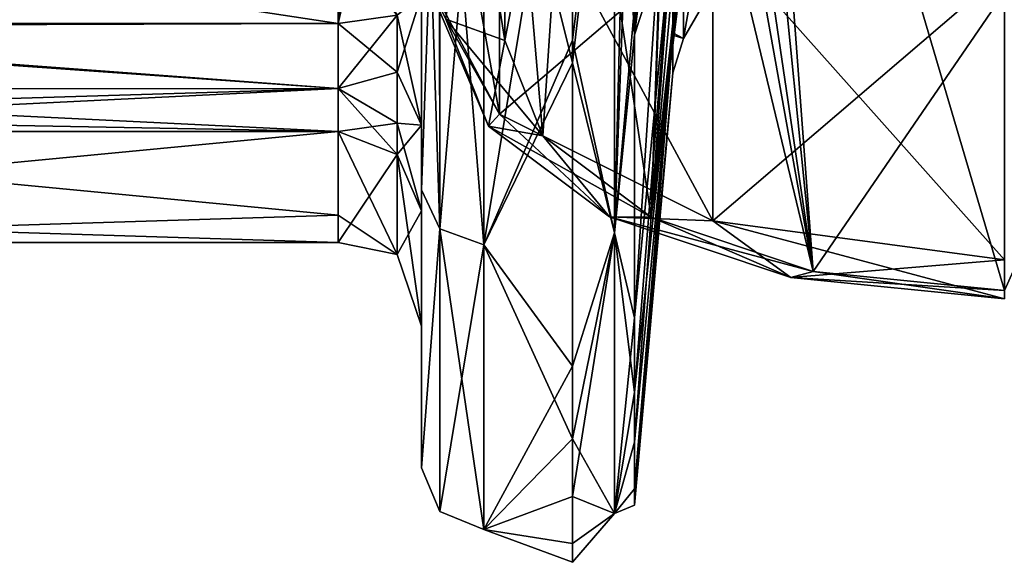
# Model space of a CAD drawing. Header units: millimetres. Extents: x -20 to 172, y -100 to 100.
# Tile 15 of 256: x 72 to 95, y -63 to -50. Entities that reach past the tile are written whole.
import ezdxf

# ---------------------------------------------------------------- set-up
doc = ezdxf.new("R2010")
doc.units = ezdxf.units.MM
doc.header["$LTSCALE"] = 37.722908
for name, color, linetype in [('2414', 7, 'CONTINUOUS'), ('2415', 7, 'CONTINUOUS'), ('2418', 7, 'CONTINUOUS'), ('2419', 7, 'CONTINUOUS'), ('2420', 7, 'CONTINUOUS'), ('2425', 7, 'CONTINUOUS'), ('2426', 7, 'CONTINUOUS'), ('2428', 7, 'CONTINUOUS'), ('2470', 7, 'CONTINUOUS'), ('2473', 7, 'CONTINUOUS'), ('2474', 7, 'CONTINUOUS'), ('2508', 7, 'CONTINUOUS'), ('2539', 7, 'CONTINUOUS'), ('2540', 7, 'CONTINUOUS'), ('2544', 7, 'CONTINUOUS'), ('2545', 7, 'CONTINUOUS'), ('2553', 7, 'CONTINUOUS'), ('2556', 7, 'CONTINUOUS'), ('2557', 7, 'CONTINUOUS'), ('2572', 7, 'CONTINUOUS'), ('2584', 7, 'CONTINUOUS'), ('2586', 7, 'CONTINUOUS'), ('2587', 7, 'CONTINUOUS'), ('2627', 7, 'CONTINUOUS'), ('2628', 7, 'CONTINUOUS')]:
    doc.layers.add(name, color=color, linetype=linetype)

msp = doc.modelspace()

# ---------------------------------------------------------------- linework, layer by layer
at = {"layer": '2414', "color": 250, "linetype": 'Continuous', "true_color": 0x323232}
for points in [[(58.5, -52.826, -17.019), (79.5, -52.826, -17.019), (79.5, -54.835, -8.565), (58.5, -52.826, -17.019)], [(58.5, -55.493, -0.859), (58.5, -52.826, -17.019), (79.5, -54.835, -8.565), (58.5, -55.493, -0.859)], [(58.5, -52.826, 17.019), (58.5, -54.835, 8.563), (79.5, -52.826, 17.019), (58.5, -52.826, 17.019)], [(79.5, -52.826, 17.019), (58.5, -54.835, 8.563), (79.5, -55.493, 0.85), (79.5, -52.826, 17.019)], [(58.5, -54.835, 8.563), (58.5, -55.493, -0.859), (79.5, -55.493, 0.85), (58.5, -54.835, 8.563)], [(79.5, -55.493, 0.85), (58.5, -55.493, -0.859), (79.5, -54.835, -8.565), (79.5, -55.493, 0.85)]]:
    msp.add_3dface(points, dxfattribs=at)
at = {"layer": '2415', "color": 250, "linetype": 'Continuous', "true_color": 0x323232}
for points in [[(87.535, -37.075, -35.633), (87.535, -43.157, -27.96), (86.62, -50.512, -35.745), (87.535, -37.075, -35.633)], [(86.62, -42.233, -45.228), (87.535, -37.075, -35.633), (86.62, -50.512, -35.745), (86.62, -42.233, -45.228)], [(87.535, -43.157, -27.96), (87.535, -47.674, -19.272), (86.62, -50.512, -35.745), (87.535, -43.157, -27.96)], [(87.535, -47.78, 19.007), (87.535, -43.297, 27.742), (86.62, -57.302, 23.36), (87.535, -47.78, 19.007)], [(86.62, -57.302, 23.36), (87.535, -43.297, 27.742), (86.62, -49.826, 36.695), (86.62, -57.302, 23.36)], [(87.535, -47.674, -19.272), (87.535, -50.463, -9.886), (86.62, -59.081, -18.403), (87.535, -47.674, -19.272)], [(86.62, -50.512, -35.745), (87.535, -47.674, -19.272), (86.62, -59.081, -18.403), (86.62, -50.512, -35.745)], [(87.535, -50.517, 9.607), (87.535, -47.78, 19.007), (86.62, -60.283, 13.973), (87.535, -50.517, 9.607)], [(86.62, -60.283, 13.973), (87.535, -47.78, 19.007), (86.62, -57.302, 23.36), (86.62, -60.283, 13.973)], [(87.535, -50.463, -9.886), (87.535, -51.422, -0.142), (86.62, -61.401, -7.691), (87.535, -50.463, -9.886)], [(86.62, -59.081, -18.403), (87.535, -50.463, -9.886), (86.62, -61.401, -7.691), (86.62, -59.081, -18.403)], [(87.535, -51.422, -0.142), (87.535, -50.517, 9.607), (86.62, -61.794, 3.275), (87.535, -51.422, -0.142)], [(86.62, -61.794, 3.275), (87.535, -50.517, 9.607), (86.62, -60.283, 13.973), (86.62, -61.794, 3.275)], [(86.62, -61.401, -7.691), (87.535, -51.422, -0.142), (86.62, -61.794, 3.275), (86.62, -61.401, -7.691)]]:
    msp.add_3dface(points, dxfattribs=at)
at = {"layer": '2418', "color": 250, "linetype": 'Continuous', "true_color": 0x323232}
for points in [[(88.943, -38.678, 42.992), (89.399, -35.981, 38.32), (87.015, -54.885, 71.063), (88.943, -38.678, 42.992)], [(87.015, -54.885, 71.063), (89.399, -35.981, 38.32), (90.91, -56.186, 73.317), (87.015, -54.885, 71.063)], [(89.399, -35.981, 38.32), (104.764, -35.981, 38.32), (90.91, -56.186, 73.317), (89.399, -35.981, 38.32)], [(90.91, -56.186, 73.317), (104.764, -35.981, 38.32), (95.5, -56.642, 74.107), (90.91, -56.186, 73.317)], [(88.612, -40.62, 46.356), (88.943, -38.678, 42.992), (87.015, -54.885, 71.063), (88.612, -40.62, 46.356)], [(88.261, -41.261, 47.467), (88.612, -40.62, 46.356), (87.015, -54.885, 71.063), (88.261, -41.261, 47.467)], [(87.496, -41.784, 48.372), (88.261, -41.261, 47.467), (87.015, -54.885, 71.063), (87.496, -41.784, 48.372)], [(85.126, -42.257, 49.192), (87.496, -41.784, 48.372), (87.015, -54.885, 71.063), (85.126, -42.257, 49.192)], [(83.5, -42.257, 49.192), (85.126, -42.257, 49.192), (83.5, -50.642, 63.715), (83.5, -42.257, 49.192)], [(83.5, -50.642, 63.715), (85.126, -42.257, 49.192), (84.412, -52.937, 67.69), (83.5, -50.642, 63.715)], [(84.412, -52.937, 67.69), (85.126, -42.257, 49.192), (87.015, -54.885, 71.063), (84.412, -52.937, 67.69)]]:
    msp.add_3dface(points, dxfattribs=at)
at = {"layer": '2419', "color": 250, "linetype": 'Continuous', "true_color": 0x323232}
for points in [[(83, -42.641, -46.715), (85.126, -42.641, -46.715), (85.126, -51.179, -37.166), (83, -42.641, -46.715)], [(83, -55.55, -30.245), (83, -42.641, -46.715), (85.126, -51.179, -37.166), (83, -55.55, -30.245)], [(83, -42.641, 46.715), (83, -55.55, 30.244), (85.126, -42.641, 46.715), (83, -42.641, 46.715)], [(85.126, -42.641, 46.715), (83, -55.55, 30.244), (85.126, -50.638, 37.899), (85.126, -42.641, 46.715)], [(85.126, -50.638, 37.899), (83, -55.55, 30.244), (85.126, -58.458, 24.151), (85.126, -50.638, 37.899)], [(85.126, -60.207, -19.384), (83, -55.55, -30.245), (85.126, -51.179, -37.166), (85.126, -60.207, -19.384)], [(83, -62.379, -10.463), (83, -55.55, -30.245), (85.126, -60.207, -19.384), (83, -62.379, -10.463)], [(83, -55.55, 30.244), (83, -62.379, 10.463), (85.126, -58.458, 24.151), (83, -55.55, 30.244)], [(85.126, -58.458, 24.151), (83, -62.379, 10.463), (85.126, -61.591, 14.391), (85.126, -58.458, 24.151)], [(85.126, -62.713, -8.222), (83, -62.379, -10.463), (85.126, -60.207, -19.384), (85.126, -62.713, -8.222)], [(85.126, -61.591, 14.391), (83, -62.379, 10.463), (85.126, -63.168, 3.224), (85.126, -61.591, 14.391)], [(83, -62.379, 10.463), (83, -62.379, -10.463), (85.126, -63.168, 3.224), (83, -62.379, 10.463)], [(85.126, -63.168, 3.224), (83, -62.379, -10.463), (85.126, -62.713, -8.222), (85.126, -63.168, 3.224)]]:
    msp.add_3dface(points, dxfattribs=at)
at = {"layer": '2420', "color": 250, "linetype": 'Continuous', "true_color": 0x323232}
for points in [[(81.5, -27.073, -42.839), (81.5, -54.23, -29.532), (81.5, -26.819, -42.241), (81.5, -27.073, -42.839)], [(81.5, -26.819, -42.241), (81.5, -54.23, -29.532), (81.5, -38.195, -32.322), (81.5, -26.819, -42.241)], [(81.5, -27.374, -43.413), (81.5, -54.23, -29.532), (81.5, -27.073, -42.839), (81.5, -27.374, -43.413)], [(81.5, -41.63, -45.607), (81.5, -54.23, -29.532), (81.5, -27.374, -43.413), (81.5, -41.63, -45.607)], [(81.5, -54.232, 29.529), (81.5, -41.63, 45.607), (81.5, -38.177, 32.344), (81.5, -54.232, 29.529)], [(81.5, -42.732, 26.028), (81.5, -54.232, 29.529), (81.5, -38.177, 32.344), (81.5, -42.732, 26.028)], [(81.5, -38.195, -32.322), (81.5, -54.23, -29.532), (81.5, -42.774, -25.96), (81.5, -38.195, -32.322)], [(81.5, -49.554, 20.165), (81.5, -54.232, 29.529), (81.5, -42.732, 26.028), (81.5, -49.554, 20.165)], [(81.5, -42.774, -25.96), (81.5, -54.23, -29.532), (81.5, -52.68, -19.999), (81.5, -42.774, -25.96)], [(81.5, -49.554, -20.165), (81.5, -42.774, -25.96), (81.5, -52.68, -19.999), (81.5, -49.554, -20.165)], [(81.5, -52.68, 19.999), (81.5, -54.232, 29.529), (81.5, -49.554, 20.165), (81.5, -52.68, 19.999)], [(81.5, -54.73, 17.633), (81.5, -54.232, 29.529), (81.5, -52.68, 19.999), (81.5, -54.73, 17.633)], [(81.5, -52.68, -19.999), (81.5, -54.23, -29.532), (81.5, -54.73, -17.633), (81.5, -52.68, -19.999)], [(81.5, -54.23, -29.532), (81.5, -60.899, -10.217), (81.5, -54.73, -17.633), (81.5, -54.23, -29.532)], [(81.5, -60.899, 10.214), (81.5, -54.232, 29.529), (81.5, -54.73, 17.633), (81.5, -60.899, 10.214)], [(81.5, -57.5, 0), (81.5, -60.899, 10.214), (81.5, -54.73, 17.633), (81.5, -57.5, 0)], [(81.5, -54.73, -17.633), (81.5, -60.899, -10.217), (81.5, -57.5, 0), (81.5, -54.73, -17.633)], [(81.5, -60.899, -10.217), (81.5, -60.899, 10.214), (81.5, -57.5, 0), (81.5, -60.899, -10.217)]]:
    msp.add_3dface(points, dxfattribs=at)
at = {"layer": '2425', "color": 250, "linetype": 'Continuous', "true_color": 0x323232}
for points in [[(88.573, -49.25, 0), (88.573, -46.188, 17.096), (87.795, -50.596, -0.14), (88.573, -49.25, 0)], [(87.795, -50.596, -0.14), (88.573, -46.188, 17.096), (87.795, -47.012, 18.704), (87.795, -50.596, -0.14)], [(88.573, -46.188, -17.096), (88.573, -49.25, 0), (87.795, -50.596, -0.14), (88.573, -46.188, -17.096)], [(87.795, -46.909, -18.962), (88.573, -46.188, -17.096), (87.795, -50.596, -0.14), (87.795, -46.909, -18.962)]]:
    msp.add_3dface(points, dxfattribs=at)
at = {"layer": '2426', "color": 250, "linetype": 'Continuous', "true_color": 0x323232}
for points in [[(67.13, -48.358, 17.601), (58.5, -50.238, 18.285), (79.5, -50.238, 18.285), (67.13, -48.358, 17.601)], [(79.5, -48.358, 17.601), (67.13, -48.358, 17.601), (79.5, -50.238, 18.285), (79.5, -48.358, 17.601)]]:
    msp.add_3dface(points, dxfattribs=at)
at = {"layer": '2428', "color": 250, "linetype": 'Continuous', "true_color": 0x323232}
for points in [[(81.5, -41.982, 68.715), (81.5, -48.91, 64.715), (83.376, -52.41, 70.777), (81.5, -41.982, 68.715)], [(81.5, -41.982, 68.715), (83.376, -52.41, 70.777), (83.376, -45.482, 74.777), (81.5, -41.982, 68.715)], [(83.376, -52.41, 70.777), (88.5, -54.972, 75.215), (83.376, -45.482, 74.777), (83.376, -52.41, 70.777)], [(83.376, -45.482, 74.777), (88.5, -54.972, 75.215), (88.5, -48.044, 79.215), (83.376, -45.482, 74.777)], [(88.5, -54.972, 75.215), (95.5, -55.91, 76.839), (88.5, -48.044, 79.215), (88.5, -54.972, 75.215)], [(88.5, -48.044, 79.215), (95.5, -55.91, 76.839), (95.5, -48.982, 80.839), (88.5, -48.044, 79.215)]]:
    msp.add_3dface(points, dxfattribs=at)
at = {"layer": '2470', "color": 250, "linetype": 'Continuous', "true_color": 0x323232}
for points in [[(89.067, -37.945, -41.722), (90.91, -56.186, -73.317), (89.399, -35.981, -38.32), (89.067, -37.945, -41.722)], [(90.91, -56.186, -73.317), (95.5, -56.642, -74.107), (89.399, -35.981, -38.32), (90.91, -56.186, -73.317)], [(89.399, -35.981, -38.32), (95.5, -56.642, -74.107), (104.764, -35.981, -38.32), (89.399, -35.981, -38.32)], [(88.612, -40.62, -46.356), (90.91, -56.186, -73.317), (89.067, -37.945, -41.722), (88.612, -40.62, -46.356)], [(88.235, -41.287, -47.512), (90.91, -56.186, -73.317), (88.612, -40.62, -46.356), (88.235, -41.287, -47.512)], [(87.445, -41.808, -48.413), (90.91, -56.186, -73.317), (88.235, -41.287, -47.512), (87.445, -41.808, -48.413)], [(85.126, -42.257, -49.192), (87.015, -54.885, -71.063), (87.445, -41.808, -48.413), (85.126, -42.257, -49.192)], [(87.015, -54.885, -71.063), (90.91, -56.186, -73.317), (87.445, -41.808, -48.413), (87.015, -54.885, -71.063)], [(83.5, -50.642, -63.715), (84.412, -52.937, -67.69), (83.5, -42.257, -49.192), (83.5, -50.642, -63.715)], [(83.5, -42.257, -49.192), (84.412, -52.937, -67.69), (85.126, -42.257, -49.192), (83.5, -42.257, -49.192)], [(84.412, -52.937, -67.69), (87.015, -54.885, -71.063), (85.126, -42.257, -49.192), (84.412, -52.937, -67.69)]]:
    msp.add_3dface(points, dxfattribs=at)
at = {"layer": '2473', "color": 250, "linetype": 'Continuous', "true_color": 0x323232}
for points in [[(83.376, -52.41, -70.777), (81.5, -48.91, -64.715), (83.376, -45.482, -74.777), (83.376, -52.41, -70.777)], [(88.5, -48.044, -79.215), (83.376, -52.41, -70.777), (83.376, -45.482, -74.777), (88.5, -48.044, -79.215)], [(88.5, -54.972, -75.215), (83.376, -52.41, -70.777), (88.5, -48.044, -79.215), (88.5, -54.972, -75.215)], [(95.5, -48.982, -80.839), (88.5, -54.972, -75.215), (88.5, -48.044, -79.215), (95.5, -48.982, -80.839)], [(95.5, -55.91, -76.839), (88.5, -54.972, -75.215), (95.5, -48.982, -80.839), (95.5, -55.91, -76.839)]]:
    msp.add_3dface(points, dxfattribs=at)
at = {"layer": '2474', "color": 250, "linetype": 'Continuous', "true_color": 0x323232}
for points in [[(58.5, -50.238, -18.285), (67.13, -48.358, -17.601), (79.5, -48.358, -17.601), (58.5, -50.238, -18.285)], [(79.5, -50.238, -18.285), (58.5, -50.238, -18.285), (79.5, -48.358, -17.601), (79.5, -50.238, -18.285)]]:
    msp.add_3dface(points, dxfattribs=at)
at = {"layer": '2508', "color": 250, "linetype": 'Continuous', "true_color": 0x323232}
for points in [[(87.795, -46.909, -18.962), (87.795, -50.596, -0.14), (87.535, -50.463, -9.886), (87.795, -46.909, -18.962)], [(87.795, -46.909, -18.962), (87.535, -50.463, -9.886), (87.535, -47.674, -19.272), (87.795, -46.909, -18.962)], [(87.795, -50.596, -0.14), (87.795, -47.012, 18.704), (87.535, -50.517, 9.607), (87.795, -50.596, -0.14)], [(87.795, -47.012, 18.704), (87.535, -47.78, 19.007), (87.535, -50.517, 9.607), (87.795, -47.012, 18.704)], [(87.795, -50.596, -0.14), (87.535, -51.422, -0.142), (87.535, -50.463, -9.886), (87.795, -50.596, -0.14)], [(87.795, -50.596, -0.14), (87.535, -50.517, 9.607), (87.535, -51.422, -0.142), (87.795, -50.596, -0.14)]]:
    msp.add_3dface(points, dxfattribs=at)
at = {"layer": '2539', "color": 250, "linetype": 'Continuous', "true_color": 0x323232}
for points in [[(83.5, -50.642, -63.715), (83.5, -42.257, -49.192), (82.086, -41.75, -49.485), (83.5, -50.642, -63.715)], [(82.086, -50.135, -64.008), (83.5, -50.642, -63.715), (82.086, -41.75, -49.485), (82.086, -50.135, -64.008)]]:
    msp.add_3dface(points, dxfattribs=at)
at = {"layer": '2540', "color": 250, "linetype": 'Continuous', "true_color": 0x323232}
for points in [[(81.5, -48.91, -64.715), (83.376, -52.41, -70.777), (82.086, -50.135, -64.008), (81.5, -48.91, -64.715)], [(83.107, -52.702, -68.454), (83.5, -50.642, -63.715), (82.086, -50.135, -64.008), (83.107, -52.702, -68.454)], [(83.376, -52.41, -70.777), (83.107, -52.702, -68.454), (82.086, -50.135, -64.008), (83.376, -52.41, -70.777)], [(84.412, -52.937, -67.69), (83.5, -50.642, -63.715), (83.107, -52.702, -68.454), (84.412, -52.937, -67.69)], [(83.376, -52.41, -70.777), (86.015, -54.878, -72.222), (83.107, -52.702, -68.454), (83.376, -52.41, -70.777)], [(83.376, -52.41, -70.777), (88.5, -54.972, -75.215), (86.015, -54.878, -72.222), (83.376, -52.41, -70.777)], [(86.015, -54.878, -72.222), (84.412, -52.937, -67.69), (83.107, -52.702, -68.454), (86.015, -54.878, -72.222)], [(87.015, -54.885, -71.063), (84.412, -52.937, -67.69), (86.015, -54.878, -72.222), (87.015, -54.885, -71.063)], [(90.367, -56.332, -74.741), (87.015, -54.885, -71.063), (86.015, -54.878, -72.222), (90.367, -56.332, -74.741)], [(88.5, -54.972, -75.215), (90.367, -56.332, -74.741), (86.015, -54.878, -72.222), (88.5, -54.972, -75.215)], [(90.91, -56.186, -73.317), (87.015, -54.885, -71.063), (90.367, -56.332, -74.741), (90.91, -56.186, -73.317)], [(88.5, -54.972, -75.215), (95.5, -55.91, -76.839), (90.367, -56.332, -74.741), (88.5, -54.972, -75.215)], [(95.5, -55.91, -76.839), (95.5, -56.842, -75.625), (90.367, -56.332, -74.741), (95.5, -55.91, -76.839)], [(95.5, -56.842, -75.625), (90.91, -56.186, -73.317), (90.367, -56.332, -74.741), (95.5, -56.842, -75.625)], [(95.5, -56.642, -74.107), (90.91, -56.186, -73.317), (95.5, -56.842, -75.625), (95.5, -56.642, -74.107)]]:
    msp.add_3dface(points, dxfattribs=at)
at = {"layer": '2544', "color": 250, "linetype": 'Continuous', "true_color": 0x323232}
msp.add_3dface([(83.5, -42.257, 49.192), (83.5, -50.642, 63.715), (82.086, -50.135, 64.008), (83.5, -42.257, 49.192)], dxfattribs=at)
at = {"layer": '2545', "color": 250, "linetype": 'Continuous', "true_color": 0x323232}
for points in [[(83.376, -52.41, 70.777), (81.5, -48.91, 64.715), (83.107, -52.702, 68.454), (83.376, -52.41, 70.777)], [(81.5, -48.91, 64.715), (82.086, -50.135, 64.008), (83.107, -52.702, 68.454), (81.5, -48.91, 64.715)], [(83.5, -50.642, 63.715), (84.412, -52.937, 67.69), (82.086, -50.135, 64.008), (83.5, -50.642, 63.715)], [(82.086, -50.135, 64.008), (84.412, -52.937, 67.69), (83.107, -52.702, 68.454), (82.086, -50.135, 64.008)], [(83.376, -52.41, 70.777), (83.107, -52.702, 68.454), (86.015, -54.878, 72.222), (83.376, -52.41, 70.777)], [(88.5, -54.972, 75.215), (83.376, -52.41, 70.777), (86.015, -54.878, 72.222), (88.5, -54.972, 75.215)], [(84.412, -52.937, 67.69), (87.015, -54.885, 71.063), (83.107, -52.702, 68.454), (84.412, -52.937, 67.69)], [(83.107, -52.702, 68.454), (87.015, -54.885, 71.063), (86.015, -54.878, 72.222), (83.107, -52.702, 68.454)], [(87.015, -54.885, 71.063), (90.91, -56.186, 73.317), (86.015, -54.878, 72.222), (87.015, -54.885, 71.063)], [(86.015, -54.878, 72.222), (90.91, -56.186, 73.317), (90.367, -56.332, 74.741), (86.015, -54.878, 72.222)], [(88.5, -54.972, 75.215), (86.015, -54.878, 72.222), (90.367, -56.332, 74.741), (88.5, -54.972, 75.215)], [(95.5, -55.91, 76.839), (88.5, -54.972, 75.215), (95.5, -56.842, 75.625), (95.5, -55.91, 76.839)], [(88.5, -54.972, 75.215), (90.367, -56.332, 74.741), (95.5, -56.842, 75.625), (88.5, -54.972, 75.215)], [(90.91, -56.186, 73.317), (95.5, -56.642, 74.107), (90.367, -56.332, 74.741), (90.91, -56.186, 73.317)], [(90.367, -56.332, 74.741), (95.5, -56.642, 74.107), (95.5, -56.842, 75.625), (90.367, -56.332, 74.741)]]:
    msp.add_3dface(points, dxfattribs=at)
at = {"layer": '2553', "color": 250, "linetype": 'Continuous', "true_color": 0x323232}
for points in [[(79.5, -54.835, -8.565), (79.5, -52.826, -17.019), (80.914, -55.783, -5.816), (79.5, -54.835, -8.565)], [(80.914, -55.783, -5.816), (79.5, -52.826, -17.019), (80.914, -53.384, -17.199), (80.914, -55.783, -5.816)], [(79.5, -52.826, 17.019), (79.5, -55.493, 0.85), (80.914, -53.384, 17.199), (79.5, -52.826, 17.019)], [(80.914, -53.384, 17.199), (79.5, -55.493, 0.85), (80.914, -55.783, 5.816), (80.914, -53.384, 17.199)], [(81.5, -54.73, -17.633), (81.5, -57.5, 0), (80.914, -53.384, -17.199), (81.5, -54.73, -17.633)], [(81.5, -57.5, 0), (80.914, -55.783, -5.816), (80.914, -53.384, -17.199), (81.5, -57.5, 0)], [(81.5, -54.73, 17.633), (80.914, -53.384, 17.199), (80.914, -55.783, 5.816), (81.5, -54.73, 17.633)], [(79.5, -55.493, 0.85), (79.5, -54.835, -8.565), (80.914, -55.783, -5.816), (79.5, -55.493, 0.85)], [(81.5, -57.5, 0), (81.5, -54.73, 17.633), (80.914, -55.783, 5.816), (81.5, -57.5, 0)], [(80.914, -55.783, 5.816), (79.5, -55.493, 0.85), (80.914, -55.783, -5.816), (80.914, -55.783, 5.816)], [(81.5, -57.5, 0), (80.914, -55.783, 5.816), (80.914, -55.783, -5.816), (81.5, -57.5, 0)]]:
    msp.add_3dface(points, dxfattribs=at)
at = {"layer": '2556', "color": 250, "linetype": 'Continuous', "true_color": 0x323232}
msp.add_3dface([(79.5, -48.358, 17.601), (79.5, -50.238, 18.285), (80.914, -50.038, 18.836), (79.5, -48.358, 17.601)], dxfattribs=at)
at = {"layer": '2557', "color": 250, "linetype": 'Continuous', "true_color": 0x323232}
for points in [[(79.923, -48.345, -17.644), (79.5, -50.238, -18.285), (79.712, -48.355, -17.612), (79.923, -48.345, -17.644)], [(79.5, -50.238, -18.285), (79.923, -48.345, -17.644), (80.914, -50.038, -18.836), (79.5, -50.238, -18.285)], [(79.5, -50.238, -18.285), (79.5, -48.358, -17.601), (79.712, -48.355, -17.612), (79.5, -50.238, -18.285)]]:
    msp.add_3dface(points, dxfattribs=at)
at = {"layer": '2572', "color": 250, "linetype": 'Continuous', "true_color": 0x323232}
for points in [[(79.5, -50.238, 18.285), (58.5, -50.238, 18.285), (58.5, -50.312, 18.31), (79.5, -50.238, 18.285)], [(79.5, -50.238, 18.285), (58.5, -50.312, 18.31), (79.5, -51.801, 18.202), (79.5, -50.238, 18.285)], [(58.5, -50.312, 18.31), (58.5, -51.803, 18.202), (79.5, -51.801, 18.202), (58.5, -50.312, 18.31)], [(58.5, -52.826, 17.019), (79.5, -52.826, 17.019), (79.5, -51.801, 18.202), (58.5, -52.826, 17.019)], [(58.5, -52.436, 17.714), (58.5, -52.826, 17.019), (79.5, -51.801, 18.202), (58.5, -52.436, 17.714)], [(58.5, -51.803, 18.202), (58.5, -52.436, 17.714), (79.5, -51.801, 18.202), (58.5, -51.803, 18.202)]]:
    msp.add_3dface(points, dxfattribs=at)
at = {"layer": '2584', "color": 250, "linetype": 'Continuous', "true_color": 0x323232}
for points in [[(58.5, -50.238, -18.285), (79.5, -50.238, -18.285), (79.5, -51.801, -18.202), (58.5, -50.238, -18.285)], [(58.5, -50.312, -18.31), (58.5, -50.238, -18.285), (79.5, -51.801, -18.202), (58.5, -50.312, -18.31)], [(58.5, -51.803, -18.202), (58.5, -50.312, -18.31), (79.5, -51.801, -18.202), (58.5, -51.803, -18.202)], [(79.5, -52.826, -17.019), (58.5, -51.803, -18.202), (79.5, -51.801, -18.202), (79.5, -52.826, -17.019)], [(79.5, -52.826, -17.019), (58.5, -52.436, -17.713), (58.5, -51.803, -18.202), (79.5, -52.826, -17.019)], [(79.5, -52.826, -17.019), (58.5, -52.826, -17.019), (58.5, -52.436, -17.713), (79.5, -52.826, -17.019)]]:
    msp.add_3dface(points, dxfattribs=at)
at = {"layer": '2586', "color": 250, "linetype": 'Continuous', "true_color": 0x323232}
for points in [[(81.5, -52.68, 19.999), (81.5, -49.554, 20.165), (80.914, -51.403, 18.947), (81.5, -52.68, 19.999)], [(81.5, -49.554, 20.165), (80.914, -50.038, 18.836), (80.914, -51.403, 18.947), (81.5, -49.554, 20.165)], [(80.914, -50.038, 18.836), (79.5, -50.238, 18.285), (79.5, -51.801, 18.202), (80.914, -50.038, 18.836)], [(80.914, -50.038, 18.836), (79.5, -51.801, 18.202), (80.914, -51.403, 18.947), (80.914, -50.038, 18.836)], [(80.914, -51.403, 18.947), (79.5, -51.801, 18.202), (80.914, -52.633, 18.345), (80.914, -51.403, 18.947)], [(81.5, -52.68, 19.999), (80.914, -51.403, 18.947), (80.914, -52.633, 18.345), (81.5, -52.68, 19.999)], [(79.5, -51.801, 18.202), (79.5, -52.826, 17.019), (80.914, -52.633, 18.345), (79.5, -51.801, 18.202)], [(79.5, -52.826, 17.019), (80.914, -53.384, 17.199), (80.914, -52.633, 18.345), (79.5, -52.826, 17.019)], [(80.914, -53.384, 17.199), (81.5, -52.68, 19.999), (80.914, -52.633, 18.345), (80.914, -53.384, 17.199)], [(81.5, -54.73, 17.633), (81.5, -52.68, 19.999), (80.914, -53.384, 17.199), (81.5, -54.73, 17.633)]]:
    msp.add_3dface(points, dxfattribs=at)
at = {"layer": '2587', "color": 250, "linetype": 'Continuous', "true_color": 0x323232}
for points in [[(81.5, -49.554, -20.165), (81.5, -52.68, -19.999), (80.914, -50.038, -18.836), (81.5, -49.554, -20.165)], [(79.5, -50.238, -18.285), (80.914, -50.038, -18.836), (80.914, -51.403, -18.947), (79.5, -50.238, -18.285)], [(80.914, -50.038, -18.836), (81.5, -52.68, -19.999), (80.914, -51.403, -18.947), (80.914, -50.038, -18.836)], [(79.5, -51.801, -18.202), (79.5, -50.238, -18.285), (80.914, -51.403, -18.947), (79.5, -51.801, -18.202)], [(80.914, -52.633, -18.345), (79.5, -51.801, -18.202), (80.914, -51.403, -18.947), (80.914, -52.633, -18.345)], [(81.5, -52.68, -19.999), (80.914, -52.633, -18.345), (80.914, -51.403, -18.947), (81.5, -52.68, -19.999)], [(80.914, -53.384, -17.199), (79.5, -52.826, -17.019), (79.5, -51.801, -18.202), (80.914, -53.384, -17.199)], [(80.914, -53.384, -17.199), (79.5, -51.801, -18.202), (80.914, -52.633, -18.345), (80.914, -53.384, -17.199)], [(81.5, -52.68, -19.999), (81.5, -54.73, -17.633), (80.914, -52.633, -18.345), (81.5, -52.68, -19.999)], [(81.5, -54.73, -17.633), (80.914, -53.384, -17.199), (80.914, -52.633, -18.345), (81.5, -54.73, -17.633)]]:
    msp.add_3dface(points, dxfattribs=at)
at = {"layer": '2627', "color": 250, "linetype": 'Continuous', "true_color": 0x323232}
for points in [[(81.5, -41.63, 45.607), (81.5, -54.232, 29.529), (81.929, -42.338, 46.383), (81.5, -41.63, 45.607)], [(81.5, -54.23, -29.532), (81.5, -41.63, -45.607), (81.939, -55.164, -30.034), (81.5, -54.23, -29.532)], [(81.939, -55.164, -30.034), (81.5, -41.63, -45.607), (81.939, -42.345, -46.39), (81.939, -55.164, -30.034)], [(81.929, -42.338, 46.383), (81.5, -54.232, 29.529), (81.939, -55.164, 30.034), (81.929, -42.338, 46.383)], [(83, -42.641, 46.715), (81.929, -42.338, 46.383), (81.939, -55.164, 30.034), (83, -42.641, 46.715)], [(83, -42.641, -46.715), (83, -55.55, -30.245), (81.939, -42.345, -46.39), (83, -42.641, -46.715)], [(83, -55.55, -30.245), (81.939, -55.164, -30.034), (81.939, -42.345, -46.39), (83, -55.55, -30.245)], [(83, -55.55, 30.244), (83, -42.641, 46.715), (81.939, -55.164, 30.034), (83, -55.55, 30.244)], [(81.5, -60.899, -10.217), (81.5, -54.23, -29.532), (81.939, -55.164, -30.034), (81.5, -60.899, -10.217)], [(81.5, -54.232, 29.529), (81.5, -60.899, 10.214), (81.939, -55.164, 30.034), (81.5, -54.232, 29.529)], [(81.939, -55.164, 30.034), (81.5, -60.899, 10.214), (81.939, -61.945, 10.391), (81.939, -55.164, 30.034)], [(81.939, -61.945, -10.391), (81.5, -60.899, -10.217), (81.939, -55.164, -30.034), (81.939, -61.945, -10.391)], [(83, -55.55, -30.245), (83, -62.379, -10.463), (81.939, -55.164, -30.034), (83, -55.55, -30.245)], [(83, -62.379, -10.463), (81.939, -61.945, -10.391), (81.939, -55.164, -30.034), (83, -62.379, -10.463)], [(83, -55.55, 30.244), (81.939, -55.164, 30.034), (81.939, -61.945, 10.391), (83, -55.55, 30.244)], [(83, -62.379, 10.463), (83, -55.55, 30.244), (81.939, -61.945, 10.391), (83, -62.379, 10.463)], [(81.5, -60.899, 10.214), (81.5, -60.899, -10.217), (81.939, -61.945, -10.391), (81.5, -60.899, 10.214)], [(81.939, -61.945, 10.391), (81.5, -60.899, 10.214), (81.939, -61.945, -10.391), (81.939, -61.945, 10.391)], [(83, -62.379, -10.463), (83, -62.379, 10.463), (81.939, -61.945, -10.391), (83, -62.379, -10.463)], [(83, -62.379, 10.463), (81.939, -61.945, 10.391), (81.939, -61.945, -10.391), (83, -62.379, 10.463)]]:
    msp.add_3dface(points, dxfattribs=at)
at = {"layer": '2628', "color": 250, "linetype": 'Continuous', "true_color": 0x323232}
for points in [[(86.62, -42.233, -45.228), (86.62, -50.512, -35.745), (86.138, -42.521, -46.291), (86.62, -42.233, -45.228)], [(86.62, -49.826, 36.695), (86.62, -42.233, 45.228), (86.139, -55.261, 29.952), (86.62, -49.826, 36.695)], [(86.139, -55.261, 29.952), (86.62, -42.233, 45.228), (86.468, -42.39, 45.816), (86.139, -55.261, 29.952)], [(85.126, -51.179, -37.166), (85.126, -42.641, -46.715), (86.138, -42.521, -46.291), (85.126, -51.179, -37.166)], [(85.126, -42.641, 46.715), (85.126, -50.638, 37.899), (86.139, -42.521, 46.291), (85.126, -42.641, 46.715)], [(85.126, -50.638, 37.899), (86.139, -55.261, 29.952), (86.139, -42.521, 46.291), (85.126, -50.638, 37.899)], [(85.126, -51.179, -37.166), (86.138, -42.521, -46.291), (86.139, -55.262, -29.95), (85.126, -51.179, -37.166)], [(86.138, -42.521, -46.291), (86.62, -50.512, -35.745), (86.139, -55.262, -29.95), (86.138, -42.521, -46.291)], [(86.139, -42.521, 46.291), (86.139, -55.261, 29.952), (86.468, -42.39, 45.816), (86.139, -42.521, 46.291)], [(86.62, -57.302, 23.36), (86.62, -49.826, 36.695), (86.139, -55.261, 29.952), (86.62, -57.302, 23.36)], [(86.62, -50.512, -35.745), (86.62, -59.081, -18.403), (86.139, -55.262, -29.95), (86.62, -50.512, -35.745)], [(85.126, -50.638, 37.899), (85.126, -58.458, 24.151), (86.139, -55.261, 29.952), (85.126, -50.638, 37.899)], [(85.126, -60.207, -19.384), (85.126, -51.179, -37.166), (86.139, -55.262, -29.95), (85.126, -60.207, -19.384)], [(85.126, -58.458, 24.151), (85.126, -61.591, 14.391), (86.139, -55.261, 29.952), (85.126, -58.458, 24.151)], [(85.126, -61.591, 14.391), (86.139, -61.996, 10.36), (86.139, -55.261, 29.952), (85.126, -61.591, 14.391)], [(85.126, -60.207, -19.384), (86.139, -55.262, -29.95), (86.139, -61.997, -10.358), (85.126, -60.207, -19.384)], [(86.139, -61.996, 10.36), (86.62, -57.302, 23.36), (86.139, -55.261, 29.952), (86.139, -61.996, 10.36)], [(86.139, -55.262, -29.95), (86.62, -59.081, -18.403), (86.139, -61.997, -10.358), (86.139, -55.262, -29.95)], [(86.62, -60.283, 13.973), (86.62, -57.302, 23.36), (86.139, -61.996, 10.36), (86.62, -60.283, 13.973)], [(86.62, -59.081, -18.403), (86.62, -61.401, -7.691), (86.139, -61.997, -10.358), (86.62, -59.081, -18.403)], [(85.126, -62.713, -8.222), (85.126, -60.207, -19.384), (86.139, -61.997, -10.358), (85.126, -62.713, -8.222)], [(86.62, -61.794, 3.275), (86.62, -60.283, 13.973), (86.139, -61.996, 10.36), (86.62, -61.794, 3.275)], [(86.62, -61.401, -7.691), (86.62, -61.794, 3.275), (86.139, -61.997, -10.358), (86.62, -61.401, -7.691)], [(85.126, -61.591, 14.391), (85.126, -63.168, 3.224), (86.139, -61.996, 10.36), (85.126, -61.591, 14.391)], [(86.139, -61.997, -10.358), (86.62, -61.794, 3.275), (86.139, -61.996, 10.36), (86.139, -61.997, -10.358)], [(85.126, -63.168, 3.224), (85.126, -62.713, -8.222), (86.139, -61.996, 10.36), (85.126, -63.168, 3.224)], [(85.126, -62.713, -8.222), (86.139, -61.997, -10.358), (86.139, -61.996, 10.36), (85.126, -62.713, -8.222)]]:
    msp.add_3dface(points, dxfattribs=at)

doc.saveas('drawing.dxf')
